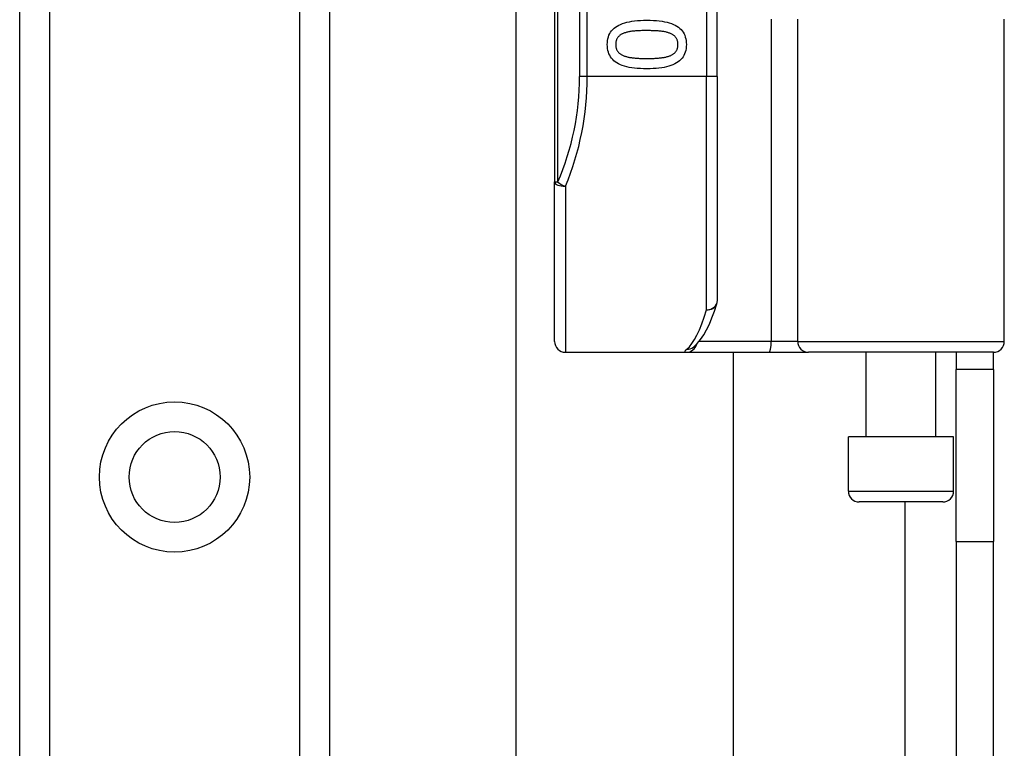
# Model space of a CAD drawing. Header units: inches. Extents: x 7 to 171, y 11 to 89.
# Tile 80 of 128: x 41.43 to 43.22, y 47.91 to 49.23. Entities that reach past the tile are written whole.
import ezdxf

# ---------------------------------------------------------------- set-up
doc = ezdxf.new("R2010")
doc.units = ezdxf.units.IN
doc.header["$MEASUREMENT"] = 0
doc.layers.add('Visible Edges(ANSI)', color=7, linetype='Continuous', lineweight=25)
doc.layers.add('Visible Tangent Edges(ANSI)', color=7, linetype='Continuous', lineweight=25)

msp = doc.modelspace()

# ---------------------------------------------------------------- linework, layer by layer
at = {"layer": 'Visible Edges(ANSI)'}
for p, q in [((41.4326, 33.3103), (41.4326, 66.4442)), ((41.9946, 66.4442), (41.9946, 33.3103)), ((42.4031, 50.8183), (42.4031, 48.9361)), ((42.6983, 49.1272), (42.6983, 50.6272)), ((42.3334, 36.6617), (42.3334, 49.4413)), ((43.2191, 48.6469), (43.2191, 49.2316)), ((42.6983, 49.1272), (42.6983, 48.721)), ((42.4031, 48.6469), (42.4031, 48.9361)), ((42.6545, 48.6363), (42.6549, 48.6366)), ((42.4228, 48.6272), (42.6422, 48.6272)), ((42.6422, 48.6272), (42.7917, 48.6272)), ((42.7271, 48.6272), (42.7271, 37.4757)), ((42.7917, 48.6272), (42.864, 48.6272)), ((43.1994, 48.6272), (42.864, 48.6272)), ((42.9686, 48.4737), (42.9686, 48.6272)), ((43.0946, 48.4737), (43.0946, 48.6272)), ((43.1316, 48.6272), (43.1316, 48.5962)), ((43.1996, 48.5962), (43.1996, 48.6272)), ((43.1316, 48.2842), (43.1316, 48.5962)), ((43.1996, 48.5962), (43.1316, 48.5962)), ((43.1996, 48.5962), (43.1996, 48.2842)), ((43.127, 48.4737), (42.9361, 48.4737)), ((42.9361, 48.3753), (42.9361, 48.4737)), ((43.127, 48.3753), (43.127, 48.4737)), ((43.1074, 48.3556), (42.9558, 48.3556)), ((43.1316, 48.2842), (43.1316, 37.8187)), ((43.1996, 37.8187), (43.1996, 48.2842))]:
    msp.add_line(p, q, dxfattribs=at)
at = {"layer": 'Visible Edges(ANSI)', "flags": 128}
for points in [[(42.4987, 49.1854), (42.4989, 49.1891), (42.4992, 49.1927), (42.4998, 49.196), (42.5007, 49.1992), (42.5018, 49.2023), (42.5032, 49.2052), (42.5048, 49.2079), (42.5066, 49.2104), (42.5087, 49.2128), (42.511, 49.215), (42.5136, 49.217), (42.5164, 49.2189), (42.5195, 49.2206), (42.5228, 49.2221), (42.5264, 49.2235), (42.5303, 49.2248), (42.5344, 49.2259), (42.5388, 49.2268), (42.5434, 49.2277), (42.5483, 49.2283), (42.5534, 49.2288), (42.5588, 49.2292), (42.5645, 49.2294), (42.5704, 49.2295)], [(42.5704, 49.2295), (42.5765, 49.2294), (42.5823, 49.2292), (42.5878, 49.2288), (42.5931, 49.2283), (42.598, 49.2276), (42.6027, 49.2268), (42.6071, 49.2258), (42.6112, 49.2247), (42.6151, 49.2235), (42.6187, 49.222), (42.622, 49.2205), (42.625, 49.2187), (42.6277, 49.2169), (42.6302, 49.2148), (42.6325, 49.2126), (42.6346, 49.2102), (42.6363, 49.2077), (42.6379, 49.205), (42.6392, 49.2022), (42.6403, 49.1991), (42.6411, 49.1959), (42.6417, 49.1926), (42.6421, 49.1891), (42.6422, 49.1854)], [(42.5289, 49.2061), (42.5277, 49.2056), (42.5266, 49.2051), (42.5255, 49.2046), (42.5245, 49.204), (42.5235, 49.2034), (42.5226, 49.2028), (42.5217, 49.2022), (42.5208, 49.2015), (42.52, 49.2008), (42.5193, 49.2), (42.5185, 49.1992), (42.5179, 49.1984), (42.5173, 49.1976), (42.5167, 49.1967), (42.5162, 49.1957), (42.5157, 49.1948), (42.5153, 49.1937), (42.515, 49.1927), (42.5147, 49.1916), (42.5145, 49.1904), (42.5143, 49.1892), (42.5141, 49.188), (42.5141, 49.1867), (42.514, 49.1854)], [(42.5704, 49.2108), (42.568, 49.2107), (42.5657, 49.2107), (42.5635, 49.2107), (42.5613, 49.2107), (42.5592, 49.2106), (42.5571, 49.2105), (42.5551, 49.2105), (42.5532, 49.2104), (42.5513, 49.2103), (42.5496, 49.2101), (42.5478, 49.21), (42.5462, 49.2099), (42.5446, 49.2097), (42.543, 49.2095), (42.5415, 49.2093), (42.5399, 49.209), (42.5385, 49.2088), (42.537, 49.2085), (42.5356, 49.2081), (42.5342, 49.2078), (42.5328, 49.2074), (42.5315, 49.207), (42.5302, 49.2065), (42.5289, 49.2061)], [(42.6124, 49.206), (42.6112, 49.2064), (42.61, 49.2068), (42.6087, 49.2072), (42.6073, 49.2076), (42.6059, 49.208), (42.6044, 49.2083), (42.6029, 49.2086), (42.6014, 49.2089), (42.5998, 49.2091), (42.5981, 49.2094), (42.5964, 49.2096), (42.5946, 49.2097), (42.5928, 49.2099), (42.591, 49.2101), (42.5891, 49.2102), (42.5872, 49.2103), (42.5852, 49.2104), (42.5832, 49.2105), (42.5812, 49.2106), (42.5791, 49.2106), (42.577, 49.2107), (42.5748, 49.2107), (42.5726, 49.2107), (42.5704, 49.2108)], [(42.6269, 49.1854), (42.6269, 49.1867), (42.6268, 49.1879), (42.6267, 49.1891), (42.6265, 49.1902), (42.6263, 49.1914), (42.626, 49.1924), (42.6257, 49.1935), (42.6253, 49.1945), (42.6249, 49.1954), (42.6244, 49.1963), (42.6239, 49.1972), (42.6233, 49.1981), (42.6227, 49.1989), (42.622, 49.1997), (42.6212, 49.2004), (42.6205, 49.2012), (42.6196, 49.2019), (42.6188, 49.2025), (42.6178, 49.2032), (42.6168, 49.2038), (42.6158, 49.2044), (42.6147, 49.2049), (42.6136, 49.2055), (42.6124, 49.206)], [(42.5705, 49.1414), (42.5645, 49.1415), (42.5587, 49.1417), (42.5532, 49.1421), (42.548, 49.1426), (42.5431, 49.1433), (42.5384, 49.1441), (42.534, 49.1451), (42.5299, 49.1462), (42.526, 49.1475), (42.5224, 49.1489), (42.5191, 49.1505), (42.5161, 49.1522), (42.5133, 49.1541), (42.5108, 49.1561), (42.5085, 49.1583), (42.5064, 49.1607), (42.5046, 49.1632), (42.5031, 49.1659), (42.5017, 49.1687), (42.5007, 49.1717), (42.4998, 49.1749), (42.4992, 49.1782), (42.4988, 49.1817), (42.4987, 49.1854)], [(42.514, 49.1854), (42.5141, 49.1842), (42.5141, 49.1829), (42.5143, 49.1818), (42.5144, 49.1806), (42.5147, 49.1795), (42.5149, 49.1785), (42.5153, 49.1774), (42.5156, 49.1764), (42.5161, 49.1755), (42.5165, 49.1746), (42.5171, 49.1737), (42.5177, 49.1728), (42.5183, 49.172), (42.519, 49.1712), (42.5197, 49.1705), (42.5205, 49.1698), (42.5213, 49.1691), (42.5222, 49.1684), (42.5231, 49.1678), (42.5241, 49.1672), (42.5251, 49.1666), (42.5262, 49.1661), (42.5274, 49.1656), (42.5285, 49.1651)], [(42.6422, 49.1854), (42.6421, 49.1817), (42.6417, 49.1782), (42.6411, 49.1748), (42.6402, 49.1716), (42.6391, 49.1686), (42.6378, 49.1657), (42.6361, 49.163), (42.6343, 49.1605), (42.6322, 49.1582), (42.6298, 49.156), (42.6272, 49.1539), (42.6244, 49.1521), (42.6212, 49.1504), (42.6179, 49.1488), (42.6143, 49.1474), (42.6104, 49.1461), (42.6063, 49.145), (42.602, 49.1441), (42.5974, 49.1433), (42.5925, 49.1426), (42.5874, 49.1421), (42.582, 49.1417), (42.5764, 49.1415), (42.5705, 49.1414)], [(42.6126, 49.1652), (42.6138, 49.1657), (42.6149, 49.1662), (42.6159, 49.1667), (42.6169, 49.1673), (42.6179, 49.1679), (42.6188, 49.1685), (42.6197, 49.1692), (42.6205, 49.1698), (42.6213, 49.1705), (42.622, 49.1713), (42.6227, 49.172), (42.6233, 49.1728), (42.6239, 49.1737), (42.6244, 49.1745), (42.6249, 49.1755), (42.6253, 49.1764), (42.6257, 49.1774), (42.626, 49.1784), (42.6263, 49.1795), (42.6265, 49.1806), (42.6267, 49.1817), (42.6268, 49.1829), (42.6269, 49.1841), (42.6269, 49.1854)], [(42.5285, 49.1651), (42.5297, 49.1646), (42.5309, 49.1642), (42.5322, 49.1638), (42.5335, 49.1635), (42.5349, 49.1631), (42.5363, 49.1628), (42.5377, 49.1625), (42.5393, 49.1622), (42.5408, 49.1619), (42.5425, 49.1617), (42.5441, 49.1615), (42.5459, 49.1613), (42.5476, 49.1611), (42.5495, 49.1609), (42.5513, 49.1608), (42.5533, 49.1607), (42.5552, 49.1606), (42.5573, 49.1604), (42.5594, 49.1604), (42.5615, 49.1603), (42.5637, 49.1602), (42.5659, 49.1602), (42.5682, 49.1602), (42.5705, 49.1602)], [(42.5705, 49.1602), (42.5729, 49.1602), (42.5752, 49.1602), (42.5774, 49.1602), (42.5796, 49.1603), (42.5817, 49.1604), (42.5838, 49.1604), (42.5858, 49.1606), (42.5878, 49.1607), (42.5897, 49.1608), (42.5916, 49.1609), (42.5934, 49.1611), (42.5952, 49.1613), (42.5969, 49.1615), (42.5985, 49.1617), (42.6002, 49.1619), (42.6017, 49.1622), (42.6033, 49.1625), (42.6047, 49.1628), (42.6062, 49.1632), (42.6076, 49.1635), (42.6089, 49.1639), (42.6102, 49.1643), (42.6114, 49.1647), (42.6126, 49.1652)], [(42.6549, 48.6366), (42.6619, 48.6429), (42.668, 48.6503), (42.6737, 48.6586), (42.6789, 48.6679), (42.6839, 48.6782), (42.6886, 48.6895), (42.6931, 48.7018), (42.6975, 48.7152)]]:
    msp.add_lwpolyline(points, dxfattribs=at)
at = {"layer": 'Visible Edges(ANSI)'}
msp.add_circle((41.7136, 48.4009), 0.0825, dxfattribs=at)
for centre, start, end in [((42.6787, 48.721), 342.9585, 0), ((42.4228, 48.6469), 180, 270), ((43.1994, 48.6469), 270, 0), ((42.9558, 48.3753), 180, 270), ((43.1074, 48.3753), 270, 0)]:
    msp.add_arc(centre, 0.0197, start, end, dxfattribs=at)
at = {"layer": 'Visible Tangent Edges(ANSI)'}
for p, q in [((41.4864, 66.4442), (41.4864, 33.3103)), ((41.9407, 33.3103), (41.9407, 66.4442)), ((42.4088, 48.9361), (42.4088, 50.8183)), ((42.4485, 50.6272), (42.4485, 49.1272)), ((42.4624, 49.1272), (42.4624, 50.6272)), ((42.6787, 50.6272), (42.6787, 49.1272)), ((42.7961, 49.2316), (42.7961, 48.6469)), ((42.8443, 48.6469), (42.8443, 49.2316)), ((42.4624, 49.1272), (42.4485, 49.1272)), ((42.6787, 49.1272), (42.4624, 49.1272)), ((42.6983, 49.1272), (42.6787, 49.1272)), ((42.6787, 48.7043), (42.6787, 49.1272)), ((42.4031, 48.9361), (42.4088, 48.9361)), ((42.4228, 48.9283), (42.4228, 48.6272)), ((42.7961, 48.6469), (42.6654, 48.6469)), ((42.8443, 48.6469), (42.7961, 48.6469)), ((42.8443, 48.6469), (43.2191, 48.6469)), ((42.9361, 48.3753), (43.127, 48.3753)), ((43.0386, 48.3556), (43.0386, 37.7474)), ((43.1316, 48.2842), (43.1996, 48.2842))]:
    msp.add_line(p, q, dxfattribs=at)
at = {"layer": 'Visible Tangent Edges(ANSI)', "flags": 128}
msp.add_lwpolyline([(42.6429, 48.6327), (42.6423, 48.6323), (42.6418, 48.6319), (42.6414, 48.6315), (42.641, 48.6311), (42.6406, 48.6307), (42.6403, 48.6303), (42.64, 48.63), (42.6398, 48.6297), (42.6396, 48.6294), (42.6394, 48.6291), (42.6393, 48.6289), (42.6393, 48.6286), (42.6393, 48.6284), (42.6393, 48.6282), (42.6394, 48.628), (42.6395, 48.6278), (42.6397, 48.6277), (42.6399, 48.6276), (42.6402, 48.6275), (42.6405, 48.6274), (42.6409, 48.6273), (42.6413, 48.6273), (42.6417, 48.6272), (42.6422, 48.6272)], dxfattribs=at)
at = {"layer": 'Visible Tangent Edges(ANSI)'}
msp.add_circle((41.7136, 48.4009), 0.1363, dxfattribs=at)
msp.add_arc((41.9682, 49.1272), 0.4803, 336.5561, 0, dxfattribs=at)
for centre, major_axis, ratio, start_param, end_param in [((41.9821, 49.1272), (0, 0.5), 0.96063, 4.303216, 4.712389), ((42.4228, 48.9361), (-0.0197, 0), 0.39785, 0, 1.570796), ((42.4228, 48.9361), (-0.0181, 0.0078), 0.369668, 0.864875, 1.72975), ((42.6787, 48.721), (0.0197, 0), 0.845842, 4.712389, 6.283185), ((42.6291, 49.1272), (0, -0.5), 0.185699, 0.148494, 0.562654), ((42.6787, 48.721), (0.0188, -0.0058), 0.834757, 4.962887, 6.283185), ((42.7917, 48.6469), (0, -0.0197), 0.225879, 0, 1.570796), ((42.864, 48.6469), (0, -0.0197), 0.998608, 4.712389, 6.283185), ((42.6422, 48.6469), (0, -0.0197), 0.985236, 0, 1.320384), ((42.6429, 48.6522), (0.012, -0.0156), 0.971402, 5.610492, 6.283185)]:
    msp.add_ellipse(centre, major_axis=major_axis, ratio=ratio, start_param=start_param, end_param=end_param, dxfattribs=at)

doc.saveas('drawing.dxf')
